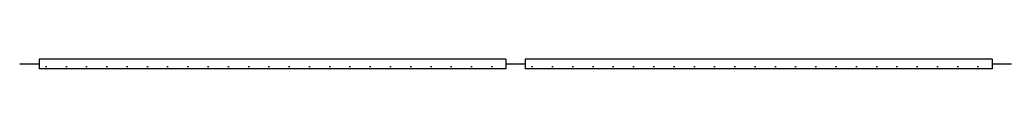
# Model space of a CAD drawing. Header units: millimetres. Extents: x -8544 to 51179, y -2070 to 39312.
# Tile 132 of 165: x 32105 to 33320, y 6514 to 6526. Entities that reach past the tile are written whole.
import ezdxf

# ---------------------------------------------------------------- set-up
doc = ezdxf.new("R2010")
doc.units = ezdxf.units.MM
doc.header["$LTSCALE"] = 0.5
doc.header["$MEASUREMENT"] = 0
doc.linetypes.add('PLINE', pattern=[0])
for name, color, linetype in [('245- Skjørt(Nye konstruksjoner)', 7, 'Continuous'), ('257- Systemhimlinger (Skravur)(Nye konstruksjoner)', 7, 'Continuous'), ('257- Systemhimlinger(Nye konstruksjoner)', 7, 'Continuous')]:
    doc.layers.add(name, color=color, linetype=linetype)
pattern_1 = [(0, (0, 0), (0, 43.30127), [0, -25]), (0, (12.5, 21.65), (0, 43.30127), [0, -25])]

msp = doc.modelspace()

# ---------------------------------------------------------------- hatches: boundary and pattern name
at = {"layer": '257- Systemhimlinger (Skravur)(Nye konstruksjoner)', "linetype": 'Continuous'}
h = msp.add_hatch(dxfattribs=at)
h.set_pattern_fill('Prikker_tett', color=256, style=0, pattern_type=2)
h.set_pattern_definition(pattern_1)
h.paths.add_polyline_path([(32128.9, 6514), (32704.9, 6514), (32704.9, 6526), (32128.9, 6526)])
h = msp.add_hatch(dxfattribs=at)
h.set_pattern_fill('Prikker_tett', color=256, style=0, pattern_type=2)
h.set_pattern_definition(pattern_1)
h.paths.add_polyline_path([(32728.9, 6514), (33304.9, 6514), (33304.9, 6526), (32728.9, 6526)])

# ---------------------------------------------------------------- linework, layer by layer
at = {"layer": '245- Skjørt(Nye konstruksjoner)', "linetype": 'PLINE'}
for p, q in [((32128.9, 6520), (32104.9, 6520)), ((32728.9, 6520), (32704.9, 6520)), ((33328.9, 6520), (33304.9, 6520))]:
    msp.add_line(p, q, dxfattribs=at)
at = {"layer": '257- Systemhimlinger(Nye konstruksjoner)', "linetype": 'PLINE'}
for p, q in [((32128.9, 6526), (32128.9, 6514)), ((32704.9, 6526), (32128.9, 6526)), ((32704.9, 6526), (32704.9, 6514)), ((32728.9, 6526), (32728.9, 6514)), ((33304.9, 6526), (32728.9, 6526)), ((33304.9, 6526), (33304.9, 6514)), ((32704.9, 6514), (32128.9, 6514)), ((33304.9, 6514), (32728.9, 6514))]:
    msp.add_line(p, q, dxfattribs=at)

doc.saveas('drawing.dxf')
